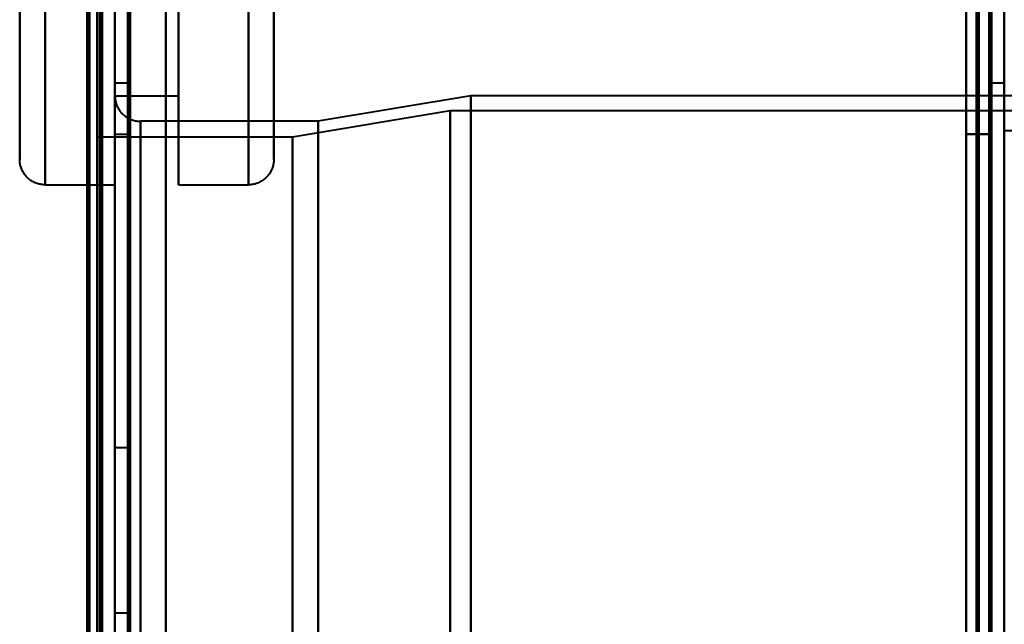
# Model space of a CAD drawing. Header units: millimetres. Extents: x -1352 to 2139, y -120 to 1010.
# Tile 71 of 77: x 494 to 533, y 819 to 842. Entities that reach past the tile are written whole.
import ezdxf

# ---------------------------------------------------------------- set-up
doc = ezdxf.new("R2010")
doc.units = ezdxf.units.MM
doc.layers.add('A-GENM', color=13, linetype='Continuous', lineweight=40)
doc.layers.add('G-IMPT', color=8, linetype='Continuous', lineweight=40)

# ---------------------------------------------------------------- blocks, each defined once
blk = doc.blocks.new('NEXA 700 CALQUES_dwg-751640-Avant')
at = {"layer": 'G-IMPT'}
for p, q in [((497.53, 129.472), (497.53, 902.272)), ((498.03, 902.272), (498.03, 129.472)), ((495.28, 889.872), (495.28, 835.872)), ((495.28, 889.872), (495.28, 835.872)), ((498.03, 835.872), (498.03, 889.872)), ((498.03, 835.872), (498.03, 889.872)), ((503.28, 835.872), (503.28, 889.872)), ((494.28, 836.872), (494.28, 888.872)), ((504.28, 888.872), (504.28, 836.872)), ((494.28, 862.872), (494.28, 836.872)), ((494.28, 836.872), (494.28, 862.872)), ((495.28, 835.872), (495.28, 862.872)), ((498.03, 839.372), (498.03, 862.872)), ((498.03, 837.872), (498.03, 862.872)), ((498.03, 862.872), (498.03, 839.372)), ((498.03, 862.872), (498.03, 837.872)), ((498.03, 862.872), (498.03, 835.872)), ((498.03, 862.872), (498.03, 835.872)), ((498.53, 837.872), (498.53, 862.872)), ((498.53, 862.872), (498.53, 837.872)), ((500.53, 835.872), (500.53, 862.872)), ((500.53, 862.872), (500.53, 835.872)), ((500.53, 839.372), (500.53, 862.872)), ((500.53, 862.872), (500.53, 839.372)), ((503.28, 835.872), (503.28, 862.872)), ((503.28, 862.872), (503.28, 835.872)), ((504.28, 836.872), (504.28, 862.872)), ((504.28, 862.872), (504.28, 836.872)), ((497.33, 848.372), (497.33, 713.372)), ((497.33, 713.372), (497.33, 848.372)), ((498.03, 848.372), (498.03, 713.372)), ((498.03, 713.372), (498.03, 848.372)), ((498.53, 839.872), (498.03, 839.872)), ((498.03, 713.372), (498.03, 839.872)), ((498.03, 839.872), (498.03, 713.372)), ((498.53, 713.372), (498.53, 839.872)), ((498.53, 839.872), (498.53, 713.372)), ((533.03, 839.872), (532.53, 839.872)), ((532.53, 839.872), (532.53, 713.372)), ((532.53, 713.372), (532.53, 839.872)), ((498.03, 839.372), (500.53, 839.372)), ((498.03, 713.372), (498.03, 839.372)), ((498.03, 587.372), (498.03, 839.372)), ((498.03, 839.372), (498.03, 713.372)), ((512.03, 839.372), (506.03, 838.372)), ((552.03, 839.372), (512.03, 839.372)), ((512.03, 713.372), (512.03, 839.372)), ((512.03, 839.372), (512.03, 713.372)), ((511.228, 838.781), (505.02, 837.746)), ((552.803, 838.781), (511.228, 838.781)), ((511.228, 838.781), (511.228, 713.372)), ((511.228, 713.372), (511.228, 838.781)), ((506.03, 838.372), (499.03, 838.372)), ((499.03, 713.372), (499.03, 838.372)), ((499.03, 838.372), (499.03, 713.372)), ((499.03, 838.372), (499.03, 588.372)), ((506.03, 713.372), (506.03, 838.372)), ((506.03, 838.372), (506.03, 713.372)), ((498.03, 837.872), (498.53, 837.872)), ((505.02, 837.746), (497.33, 837.746)), ((497.33, 837.746), (497.33, 713.372)), ((497.33, 588.998), (497.33, 837.746)), ((497.33, 588.998), (497.33, 837.746)), ((505.02, 837.746), (505.02, 713.372)), ((505.02, 837.746), (505.02, 713.372)), ((505.02, 713.372), (505.02, 837.746)), ((505.02, 713.372), (505.02, 837.746)), ((495.28, 835.872), (498.03, 835.872)), ((500.53, 835.872), (503.28, 835.872)), ((498.53, 825.522), (498.03, 825.522)), ((498.03, 825.522), (498.03, 822.272)), ((498.03, 822.272), (498.03, 825.522)), ((498.53, 822.272), (498.53, 825.522)), ((498.53, 825.522), (498.53, 822.272)), ((498.03, 822.272), (498.03, 819.022)), ((498.03, 819.022), (498.03, 822.272)), ((498.53, 819.022), (498.53, 822.272)), ((498.53, 822.272), (498.53, 819.022)), ((498.03, 819.022), (498.53, 819.022))]:
    blk.add_line(p, q, dxfattribs=at)
at = {"layer": 'G-IMPT', "flags": 128}
for points in [[(532.43, 937.772), (532.43, 735.572), (532.43, 533.372), (532.43, 331.172), (532.43, 128.972)], [(532.43, 128.972), (532.43, 331.172), (532.43, 533.372), (532.43, 735.572), (532.43, 937.772)], [(532.43, 937.772), (532.43, 735.572), (532.43, 533.372), (532.43, 331.172), (532.43, 128.972)], [(532.53, 128.972), (532.53, 331.172), (532.53, 533.372), (532.53, 735.572), (532.53, 937.772)], [(533.03, 128.972), (533.03, 331.172), (533.03, 533.372), (533.03, 735.572), (533.03, 937.772)], [(531.93, 129.472), (531.93, 331.422), (531.93, 533.372), (531.93, 735.322), (531.93, 937.272)], [(531.93, 937.272), (531.93, 735.322), (531.93, 533.372), (531.93, 331.422), (531.93, 129.472)], [(531.93, 129.472), (531.93, 331.422), (531.93, 533.372), (531.93, 735.322), (531.93, 937.272)], [(532.03, 937.272), (532.03, 735.322), (532.03, 533.372), (532.03, 331.422), (532.03, 129.472)], [(532.03, 129.472), (532.03, 331.422), (532.03, 533.372), (532.03, 735.322), (532.03, 937.272)], [(532.03, 937.272), (532.03, 735.322), (532.03, 533.372), (532.03, 331.422), (532.03, 129.472)], [(532.53, 937.272), (532.53, 735.322), (532.53, 533.372), (532.53, 331.422), (532.53, 129.472)], [(532.53, 129.472), (532.53, 331.422), (532.53, 533.372), (532.53, 735.322), (532.53, 937.272)], [(532.53, 937.272), (532.53, 735.322), (532.53, 533.372), (532.53, 331.422), (532.53, 129.472)], [(532.53, 129.472), (532.53, 331.422), (532.53, 533.372), (532.53, 735.322), (532.53, 937.272)], [(532.53, 937.272), (532.53, 735.322), (532.53, 533.372), (532.53, 331.422), (532.53, 129.472)], [(532.53, 129.472), (532.53, 331.422), (532.53, 533.372), (532.53, 735.322), (532.53, 937.272)], [(497.43, 902.772), (497.43, 709.322), (497.43, 515.872), (497.43, 322.422), (497.43, 128.972)], [(497.43, 128.972), (497.43, 322.422), (497.43, 515.872), (497.43, 709.322), (497.43, 902.772)], [(497.43, 128.972), (497.43, 322.422), (497.43, 515.872), (497.43, 709.322), (497.43, 902.772)], [(497.53, 902.772), (497.53, 709.322), (497.53, 515.872), (497.53, 322.422), (497.53, 128.972)], [(498.03, 902.772), (498.03, 709.322), (498.03, 515.872), (498.03, 322.422), (498.03, 128.972)], [(498.03, 128.972), (498.03, 322.422), (498.03, 515.872), (498.03, 709.322), (498.03, 902.772)], [(500.03, 128.972), (500.03, 322.422), (500.03, 515.872), (500.03, 709.322), (500.03, 902.772)], [(500.03, 902.772), (500.03, 709.322), (500.03, 515.872), (500.03, 322.422), (500.03, 128.972)], [(500.03, 128.972), (500.03, 322.422), (500.03, 515.872), (500.03, 709.322), (500.03, 902.772)], [(500.03, 902.772), (500.03, 709.322), (500.03, 515.872), (500.03, 322.422), (500.03, 128.972)], [(532.43, 902.772), (532.43, 879.747), (532.43, 856.722), (532.43, 833.697), (532.43, 810.672)], [(532.43, 128.972), (532.43, 322.422), (532.43, 515.872), (532.43, 709.322), (532.43, 902.772)], [(532.43, 902.772), (532.43, 709.322), (532.43, 515.872), (532.43, 322.422), (532.43, 128.972)], [(532.43, 810.672), (532.43, 833.697), (532.43, 856.722), (532.43, 879.747), (532.43, 902.772)], [(532.43, 902.772), (532.43, 879.747), (532.43, 856.722), (532.43, 833.697), (532.43, 810.672)], [(532.43, 128.972), (532.43, 322.422), (532.43, 515.872), (532.43, 709.322), (532.43, 902.772)], [(532.53, 810.672), (532.53, 833.697), (532.53, 856.722), (532.53, 879.747), (532.53, 902.772)], [(532.53, 902.772), (532.53, 709.322), (532.53, 515.872), (532.53, 322.422), (532.53, 128.972)], [(533.03, 902.772), (533.03, 709.322), (533.03, 515.872), (533.03, 322.422), (533.03, 128.972)], [(496.93, 161.372), (496.93, 346.597), (496.93, 531.822), (496.93, 717.047), (496.93, 902.272)], [(496.93, 902.272), (496.93, 717.047), (496.93, 531.822), (496.93, 346.597), (496.93, 161.372)], [(497.03, 129.372), (497.03, 322.622), (497.03, 515.872), (497.03, 709.122), (497.03, 902.372)], [(497.03, 902.372), (497.03, 709.122), (497.03, 515.872), (497.03, 322.622), (497.03, 129.372)], [(497.03, 902.272), (497.03, 709.072), (497.03, 515.872), (497.03, 322.672), (497.03, 129.472)], [(497.03, 129.472), (497.03, 322.672), (497.03, 515.872), (497.03, 709.072), (497.03, 902.272)], [(497.53, 129.472), (497.53, 322.672), (497.53, 515.872), (497.53, 709.072), (497.53, 902.272)], [(497.53, 902.272), (497.53, 709.072), (497.53, 515.872), (497.53, 322.672), (497.53, 129.472)], [(497.53, 129.472), (497.53, 322.672), (497.53, 515.872), (497.53, 709.072), (497.53, 902.272)], [(497.53, 902.272), (497.53, 709.072), (497.53, 515.872), (497.53, 322.672), (497.53, 129.472)], [(497.53, 129.472), (497.53, 322.672), (497.53, 515.872), (497.53, 709.072), (497.53, 902.272)], [(497.53, 902.272), (497.53, 709.072), (497.53, 515.872), (497.53, 322.672), (497.53, 129.472)], [(498.03, 902.272), (498.03, 717.047), (498.03, 531.822), (498.03, 346.597), (498.03, 161.372)], [(498.03, 902.272), (498.03, 709.072), (498.03, 515.872), (498.03, 322.672), (498.03, 129.472)], [(498.03, 161.372), (498.03, 346.597), (498.03, 531.822), (498.03, 717.047), (498.03, 902.272)], [(498.03, 129.472), (498.03, 322.672), (498.03, 515.872), (498.03, 709.072), (498.03, 902.272)], [(498.03, 902.272), (498.03, 709.072), (498.03, 515.872), (498.03, 322.672), (498.03, 129.472)], [(498.03, 129.472), (498.03, 322.672), (498.03, 515.872), (498.03, 709.072), (498.03, 902.272)], [(498.53, 129.472), (498.53, 322.672), (498.53, 515.872), (498.53, 709.072), (498.53, 902.272)], [(498.53, 902.272), (498.53, 709.072), (498.53, 515.872), (498.53, 322.672), (498.53, 129.472)], [(498.63, 129.472), (498.63, 322.672), (498.63, 515.872), (498.63, 709.072), (498.63, 902.272)], [(498.63, 902.272), (498.63, 709.072), (498.63, 515.872), (498.63, 322.672), (498.63, 129.472)], [(498.63, 902.272), (498.63, 709.072), (498.63, 515.872), (498.63, 322.672), (498.63, 129.472)], [(498.63, 129.472), (498.63, 322.672), (498.63, 515.872), (498.63, 709.072), (498.63, 902.272)], [(498.63, 129.472), (498.63, 322.672), (498.63, 515.872), (498.63, 709.072), (498.63, 902.272)], [(498.63, 902.272), (498.63, 709.072), (498.63, 515.872), (498.63, 322.672), (498.63, 129.472)], [(500.03, 902.272), (500.03, 709.072), (500.03, 515.872), (500.03, 322.672), (500.03, 129.472)], [(500.03, 129.472), (500.03, 322.672), (500.03, 515.872), (500.03, 709.072), (500.03, 902.272)], [(500.03, 129.472), (500.03, 322.672), (500.03, 515.872), (500.03, 709.072), (500.03, 902.272)], [(500.03, 902.272), (500.03, 709.072), (500.03, 515.872), (500.03, 322.672), (500.03, 129.472)], [(531.53, 902.272), (531.53, 879.372), (531.53, 856.472), (531.53, 833.572), (531.53, 810.672)], [(531.53, 810.672), (531.53, 833.572), (531.53, 856.472), (531.53, 879.372), (531.53, 902.272)], [(531.53, 810.672), (531.53, 833.572), (531.53, 856.472), (531.53, 879.372), (531.53, 902.272)], [(531.53, 902.272), (531.53, 879.372), (531.53, 856.472), (531.53, 833.572), (531.53, 810.672)], [(531.53, 129.472), (531.53, 322.672), (531.53, 515.872), (531.53, 709.072), (531.53, 902.272)], [(531.53, 902.272), (531.53, 709.072), (531.53, 515.872), (531.53, 322.672), (531.53, 129.472)], [(531.53, 129.472), (531.53, 322.672), (531.53, 515.872), (531.53, 709.072), (531.53, 902.272)], [(531.53, 902.272), (531.53, 709.072), (531.53, 515.872), (531.53, 322.672), (531.53, 129.472)], [(494.28, 843.013), (494.28, 842.358), (494.28, 841.736), (494.28, 841.147), (494.28, 840.593), (494.28, 840.075), (494.28, 839.593), (494.28, 839.149), (494.28, 838.742), (494.28, 838.375), (494.28, 838.046), (494.28, 837.757), (494.28, 837.508), (494.28, 837.3), (494.28, 837.132), (494.28, 837.006), (494.28, 836.922), (494.28, 836.878), (494.28, 836.872)], [(494.28, 836.872), (494.28, 836.893), (494.28, 836.955), (494.28, 837.059), (494.28, 837.204), (494.28, 837.391), (494.28, 837.618), (494.28, 837.885), (494.28, 838.192), (494.28, 838.539), (494.28, 838.925), (494.28, 839.349), (494.28, 839.81), (494.28, 840.309), (494.28, 840.844), (494.28, 841.414), (494.28, 842.018), (494.28, 842.655)], [(504.28, 836.872), (504.28, 836.893), (504.28, 836.955), (504.28, 837.059), (504.28, 837.204), (504.28, 837.391), (504.28, 837.618), (504.28, 837.885), (504.28, 838.192), (504.28, 838.539), (504.28, 838.925), (504.28, 839.349), (504.28, 839.81), (504.28, 840.309), (504.28, 840.844), (504.28, 841.414), (504.28, 842.018), (504.28, 842.655)], [(504.28, 843.013), (504.28, 842.358), (504.28, 841.736), (504.28, 841.147), (504.28, 840.593), (504.28, 840.075), (504.28, 839.593), (504.28, 839.149), (504.28, 838.742), (504.28, 838.375), (504.28, 838.046), (504.28, 837.757), (504.28, 837.508), (504.28, 837.3), (504.28, 837.132), (504.28, 837.006), (504.28, 836.922), (504.28, 836.878), (504.28, 836.872)], [(498.03, 839.372), (498.031, 839.332), (498.034, 839.292), (498.038, 839.253), (498.043, 839.213), (498.05, 839.174), (498.059, 839.135), (498.069, 839.096), (498.081, 839.058), (498.094, 839.02), (498.109, 838.983), (498.126, 838.946), (498.143, 838.911), (498.163, 838.875), (498.183, 838.841), (498.205, 838.808), (498.228, 838.775), (498.253, 838.744), (498.279, 838.713), (498.306, 838.683), (498.334, 838.655), (498.363, 838.628), (498.393, 838.602), (498.425, 838.577), (498.457, 838.553), (498.49, 838.531), (498.524, 838.51), (498.559, 838.49), (498.595, 838.472), (498.631, 838.456), (498.668, 838.44), (498.706, 838.427), (498.744, 838.414), (498.782, 838.404), (498.821, 838.394), (498.86, 838.387), (498.9, 838.381), (498.94, 838.376), (498.98, 838.374), (499.02, 838.372), (499.03, 838.372)], [(531.53, 837.872), (531.53, 807.872), (531.53, 777.872), (531.53, 747.872), (531.53, 717.872)], [(531.53, 717.872), (531.53, 747.872), (531.53, 777.872), (531.53, 807.872), (531.53, 837.872)], [(531.53, 837.872), (531.53, 807.872), (531.53, 777.872), (531.53, 747.872), (531.53, 717.872)], [(532.53, 837.872), (532.28, 837.872), (532.03, 837.872), (531.78, 837.872), (531.53, 837.872)], [(531.53, 837.872), (531.78, 837.872), (532.03, 837.872), (532.28, 837.872), (532.53, 837.872)], [(532.53, 837.872), (532.28, 837.872), (532.03, 837.872), (531.78, 837.872), (531.53, 837.872)], [(531.53, 717.872), (531.53, 747.872), (531.53, 777.872), (531.53, 807.872), (531.53, 837.872)], [(531.53, 837.872), (531.78, 837.872), (532.03, 837.872), (532.28, 837.872), (532.53, 837.872)], [(532.53, 717.872), (532.53, 747.872), (532.53, 777.872), (532.53, 807.872), (532.53, 837.872)], [(532.53, 837.872), (532.53, 807.872), (532.53, 777.872), (532.53, 747.872), (532.53, 717.872)], [(532.53, 717.872), (532.53, 747.872), (532.53, 777.872), (532.53, 807.872), (532.53, 837.872)], [(532.53, 837.872), (532.53, 807.872), (532.53, 777.872), (532.53, 747.872), (532.53, 717.872)], [(495.28, 835.872), (495.24, 835.873), (495.2, 835.876), (495.161, 835.879), (495.121, 835.885), (495.082, 835.892), (495.043, 835.901), (495.004, 835.911), (494.966, 835.923), (494.928, 835.936), (494.891, 835.951), (494.854, 835.968), (494.819, 835.985), (494.783, 836.004), (494.749, 836.025), (494.716, 836.047), (494.683, 836.07), (494.652, 836.095), (494.621, 836.12), (494.591, 836.147), (494.563, 836.176), (494.536, 836.205), (494.51, 836.235), (494.485, 836.266), (494.461, 836.299), (494.439, 836.332), (494.418, 836.366), (494.398, 836.401), (494.38, 836.437), (494.364, 836.473), (494.348, 836.51), (494.335, 836.548), (494.322, 836.586), (494.312, 836.624), (494.303, 836.663), (494.295, 836.702), (494.289, 836.742), (494.284, 836.782), (494.282, 836.822), (494.28, 836.862), (494.28, 836.872)], [(504.28, 836.872), (504.28, 836.832), (504.277, 836.792), (504.273, 836.753), (504.268, 836.713), (504.26, 836.674), (504.252, 836.635), (504.241, 836.596), (504.23, 836.558), (504.216, 836.52), (504.201, 836.483), (504.185, 836.446), (504.167, 836.411), (504.148, 836.375), (504.128, 836.341), (504.106, 836.308), (504.082, 836.275), (504.058, 836.244), (504.032, 836.213), (504.005, 836.183), (503.977, 836.155), (503.948, 836.128), (503.918, 836.102), (503.886, 836.077), (503.854, 836.053), (503.821, 836.031), (503.787, 836.01), (503.752, 835.99), (503.716, 835.972), (503.68, 835.956), (503.643, 835.94), (503.605, 835.927), (503.567, 835.914), (503.529, 835.904), (503.49, 835.894), (503.45, 835.887), (503.411, 835.881), (503.371, 835.876), (503.331, 835.874), (503.291, 835.872), (503.28, 835.872)]]:
    blk.add_lwpolyline(points, dxfattribs=at)
blk = doc.blocks.new('Souche connecteur circulaire R23 - Souche connecteur circulaire R23-751696-Avant')
at = {"layer": 'A-GENM'}
for p, q in [((573.03, 838), (533.03, 838)), ((533.03, 838), (533.03, 713))]:
    blk.add_line(p, q, dxfattribs=at)

msp = doc.modelspace()

# ---------------------------------------------------------------- block references
at = {"layer": 'A-GENM'}
msp.add_blockref('Souche connecteur circulaire R23 - Souche connecteur circulaire R23-751696-Avant', (0, 0), dxfattribs=at)
at = {"layer": 'G-IMPT'}
msp.add_blockref('NEXA 700 CALQUES_dwg-751640-Avant', (0, 0), dxfattribs=at)

doc.saveas('drawing.dxf')
